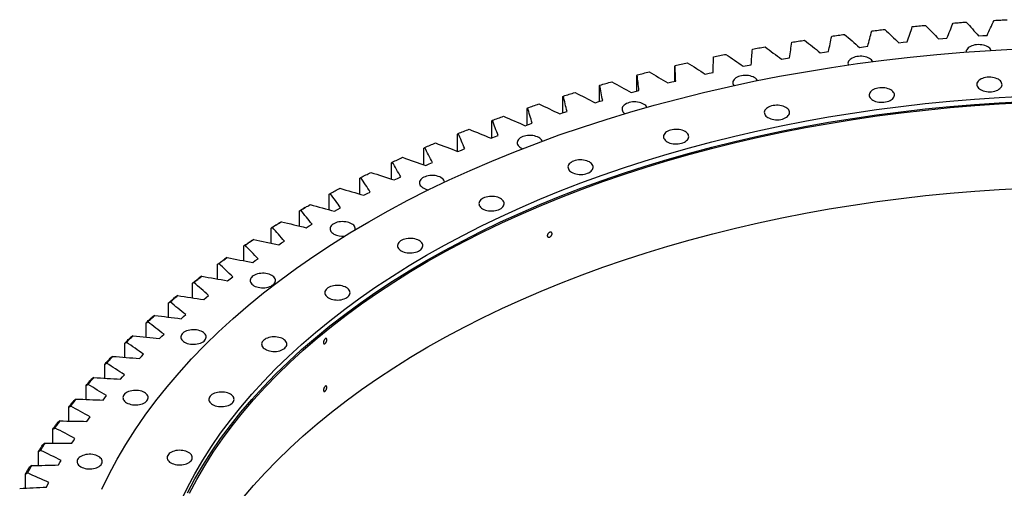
# Model space of a CAD drawing. Header units: millimetres. Extents: x -971 to 15698, y 49176 to 61759.
# Tile 13 of 18: x 8001 to 9524, y 55716 to 56440. Entities that reach past the tile are written whole.
import ezdxf

# ---------------------------------------------------------------- set-up
doc = ezdxf.new("R2010")
doc.units = ezdxf.units.MM
doc.header["$LTSCALE"] = 50

msp = doc.modelspace()

# ---------------------------------------------------------------- linework, layer by layer
at = {"color": 7, "linetype": 'Continuous', "lineweight": 25}
for p, q in [((9422.3, 56410.5), (9428.8, 56411.1)), ((9428.8, 56411.1), (9435.2, 56411.6)), ((9484.1, 56415.1), (9490.6, 56415.5)), ((9490.6, 56415.5), (9497.1, 56415.9)), ((9299.8, 56397.4), (9306.2, 56398.3)), ((9306.2, 56398.3), (9312.6, 56399.1)), ((9360.8, 56404.6), (9367.3, 56405.3)), ((9367.3, 56405.3), (9373.7, 56406)), ((9179.4, 56379.2), (9185.6, 56380.3)), ((9185.6, 56380.3), (9191.9, 56381.4)), ((9239.3, 56389), (9245.6, 56389.9)), ((9245.6, 56389.9), (9252, 56390.9)), ((9014.5, 56368.5), (9014.7, 56369.3)), ((9014.5, 56345), (9014.5, 56368.5)), ((9120.1, 56368.2), (9126.2, 56369.4)), ((9126.2, 56369.4), (9132.5, 56370.6)), ((8955.8, 56354), (8956.1, 56354.8)), ((8955.8, 56330.1), (8955.8, 56354)), ((9061.5, 56355.9), (9067.6, 56357.3)), ((9067.6, 56357.3), (9073.7, 56358.6)), ((8898.1, 56338.3), (8898.5, 56339.1)), ((8898.1, 56313.9), (8898.1, 56338.3)), ((9003.8, 56342.4), (9009.8, 56343.9)), ((9009.8, 56343.9), (9015.8, 56345.3)), ((8841.4, 56321.3), (8842, 56322.1)), ((8841.4, 56296.3), (8841.4, 56321.3)), ((8947, 56327.7), (8952.9, 56329.3)), ((8952.9, 56329.3), (8958.8, 56330.9)), ((8785.8, 56303.1), (8786.6, 56304)), ((8785.8, 56277.6), (8785.8, 56303.1)), ((8891.1, 56311.8), (8896.9, 56313.5)), ((8896.9, 56313.5), (8902.8, 56315.2)), ((8836.3, 56294.7), (8842, 56296.5)), ((8842, 56296.5), (8847.7, 56298.4)), ((8731.4, 56283.8), (8732.3, 56284.7)), ((8731.4, 56257.6), (8731.4, 56283.8)), ((8782.7, 56276.4), (8788.2, 56278.4)), ((8788.2, 56278.4), (8793.8, 56280.4)), ((8678.3, 56263.4), (8679.4, 56264.2)), ((8678.3, 56236.9), (8678.3, 56263.4)), ((8730.2, 56257.1), (8735.6, 56259.2)), ((8735.6, 56259.2), (8741.1, 56261.2)), ((8626.5, 56241.8), (8627.7, 56242.7)), ((8626.5, 56216), (8626.5, 56241.8)), ((8684.3, 56238.8), (8689.6, 56241)), ((8679, 56236.6), (8684.3, 56238.8)), ((8576.2, 56219.1), (8577.5, 56220.1)), ((8576.2, 56193.9), (8576.2, 56219.1)), ((8629.1, 56215.1), (8634.3, 56217.4)), ((8634.3, 56217.4), (8639.5, 56219.7)), ((8527.3, 56195.4), (8528.8, 56196.4)), ((8527.3, 56170.8), (8527.3, 56195.4)), ((8580.6, 56192.5), (8585.6, 56194.9)), ((8585.6, 56194.9), (8590.7, 56197.3)), ((8479.9, 56170.7), (8481.6, 56171.7)), ((8479.9, 56146.5), (8479.9, 56170.7)), ((8533.6, 56168.9), (8538.5, 56171.4)), ((8538.5, 56171.4), (8543.4, 56173.9)), ((8443, 56150.1), (8440.2, 56148.5)), ((8492.8, 56147), (8497.6, 56149.6)), ((8434.2, 56145), (8436, 56146)), ((8434.2, 56121.3), (8434.2, 56145)), ((8488.2, 56144.3), (8492.8, 56147)), ((8390.1, 56118.3), (8392, 56119.4)), ((8390.1, 56095), (8390.1, 56118.3)), ((8406, 56128.1), (8402, 56125.7)), ((8444.3, 56118.8), (8448.8, 56121.5)), ((8448.8, 56121.5), (8453.4, 56124.2)), ((8347.7, 56090.7), (8349.8, 56091.8)), ((8347.7, 56067.7), (8347.7, 56090.7)), ((8363.2, 56100.8), (8359.2, 56098.4)), ((8402.1, 56092.4), (8406.4, 56095.2)), ((8406.4, 56095.2), (8410.8, 56098)), ((8322.2, 56072.7), (8318.1, 56070.2)), ((8307.2, 56062.3), (8309.4, 56063.4)), ((8307.2, 56039.6), (8307.2, 56062.3)), ((8361.6, 56065.1), (8365.7, 56068)), ((8365.7, 56068), (8369.9, 56070.9)), ((8283, 56043.7), (8278.9, 56041.1)), ((8326.8, 56039.9), (8330.8, 56042.9)), ((8268.4, 56032.9), (8270.8, 56034.1)), ((8268.4, 56010.5), (8268.4, 56032.9)), ((8322.8, 56036.9), (8326.8, 56039.9)), ((8245.7, 56013.9), (8241.5, 56011.2)), ((8289.7, 56011), (8293.5, 56014.1)), ((8231.6, 56002.8), (8234, 56004.1)), ((8231.6, 55980.6), (8231.6, 56002.8)), ((8285.9, 56007.9), (8289.7, 56011)), ((8210.2, 55983.3), (8206.1, 55980.5)), ((8250.9, 55978.2), (8254.4, 55981.4)), ((8254.4, 55981.4), (8258.1, 55984.5)), ((8196.7, 55972), (8199.3, 55973.3)), ((8196.7, 55949.9), (8196.7, 55972)), ((8176.8, 55952), (8172.6, 55949.1)), ((8217.7, 55947.8), (8221.1, 55951)), ((8221.1, 55951), (8224.5, 55954.2)), ((8163.8, 55940.4), (8166.5, 55941.7)), ((8163.8, 55918.5), (8163.8, 55940.4)), ((8189.7, 55920), (8192.9, 55923.2)), ((8132.9, 55908.1), (8135.7, 55909.5)), ((8132.9, 55886.3), (8132.9, 55908.1)), ((8145.4, 55920), (8141.2, 55917)), ((8186.5, 55916.7), (8189.7, 55920)), ((8160.3, 55888.3), (8163.3, 55891.6)), ((8104.1, 55875.2), (8107, 55876.7)), ((8104.1, 55853.5), (8104.1, 55875.2)), ((8116, 55887.3), (8111.8, 55884.3)), ((8157.4, 55884.9), (8160.3, 55888.3)), ((8132.9, 55856), (8135.7, 55859.4)), ((8088.8, 55854.1), (8084.5, 55851)), ((8130.2, 55852.5), (8132.9, 55856)), ((8077.4, 55841.7), (8080.4, 55843.3)), ((8077.4, 55820.1), (8077.4, 55841.7)), ((8063.6, 55820.3), (8059.4, 55817.1)), ((8105.2, 55819.6), (8107.7, 55823.1)), ((8107.7, 55823.1), (8110.2, 55826.6)), ((8052.8, 55807.7), (8056, 55809.3)), ((8052.8, 55786.1), (8052.8, 55807.7)), ((8040.7, 55786), (8036.4, 55782.7)), ((8082.2, 55786.2), (8084.5, 55789.7)), ((8084.5, 55789.7), (8086.8, 55793.2)), ((8030.5, 55773.2), (8033.7, 55774.8)), ((8030.5, 55751.5), (8030.5, 55773.2)), ((8061.4, 55752.3), (8063.4, 55755.9)), ((8063.4, 55755.9), (8065.6, 55759.4)), ((8010.3, 55738.2), (8013.7, 55739.9)), ((8010.3, 55716.5), (8010.3, 55738.2)), ((8019.9, 55751.2), (8015.6, 55747.8)), ((8044.6, 55721.6), (8046.5, 55725.2)), ((8042.8, 55718), (8044.6, 55721.6))]:
    msp.add_line(p, q, dxfattribs=at)
at = {"color": 7, "linetype": 'Continuous', "lineweight": 25, "flags": 128}
for points in [[(9508, 56439.1), (9510.5, 56439.2), (9513.1, 56439.3), (9515.6, 56439.5), (9518.2, 56439.6), (9520.7, 56439.7), (9523.3, 56439.8), (9525.8, 56440), (9528.4, 56440.1)], [(9319, 56422.8), (9321.5, 56423.1), (9324, 56423.4), (9326.6, 56423.6), (9329.1, 56423.9), (9331.6, 56424.2), (9334.1, 56424.5), (9336.6, 56424.8), (9339.1, 56425.1)], [(9381.6, 56429.5), (9384.2, 56429.8), (9386.7, 56430), (9389.2, 56430.3), (9391.8, 56430.5), (9394.3, 56430.7), (9396.8, 56431), (9399.4, 56431.2), (9401.9, 56431.4)], [(9444.6, 56435), (9447.2, 56435.1), (9449.7, 56435.3), (9452.3, 56435.5), (9454.8, 56435.7), (9457.4, 56435.9), (9459.9, 56436.1), (9462.5, 56436.2), (9465, 56436.4)], [(9195.3, 56405.3), (9197.7, 56405.7), (9200.2, 56406.1), (9202.7, 56406.5), (9205.1, 56406.9), (9207.6, 56407.3), (9210.1, 56407.7), (9212.6, 56408), (9215, 56408.4)], [(9256.9, 56414.7), (9259.4, 56415), (9261.8, 56415.4), (9264.3, 56415.7), (9266.8, 56416.1), (9269.3, 56416.4), (9271.8, 56416.7), (9274.3, 56417.1), (9276.8, 56417.4)], [(8128.2, 55715.1), (8139.5, 55738.3), (8151.9, 55761.3), (8165.3, 55784.1), (8179.8, 55806.8), (8195.3, 55829.1), (8211.7, 55851.3), (8229.2, 55873.2), (8247.7, 55894.8), (8267.2, 55916.2), (8287.6, 55937.2), (8308.9, 55957.9), (8331.2, 55978.3), (8354.4, 55998.4), (8378.5, 56018.1), (8403.5, 56037.4), (8429.4, 56056.3), (8456.1, 56074.9), (8483.6, 56093), (8512, 56110.7), (8541.1, 56128), (8571, 56144.8), (8601.7, 56161.2), (8633.1, 56177.1), (8665.2, 56192.5), (8698, 56207.4), (8731.5, 56221.8), (8765.6, 56235.7), (8800.3, 56249.1), (8835.7, 56262), (8871.6, 56274.3), (8908, 56286.1), (8945, 56297.3), (8982.4, 56308), (9020.4, 56318.1), (9058.7, 56327.6), (9097.5, 56336.6), (9136.7, 56344.9), (9176.3, 56352.7), (9216.2, 56359.8), (9256.4, 56366.4), (9296.8, 56372.3), (9337.6, 56377.6), (9378.5, 56382.3), (9419.7, 56386.4), (9461.1, 56389.9), (9502.5, 56392.7), (9544.1, 56394.9)], [(9134.3, 56394.6), (9136.8, 56395), (9139.2, 56395.5), (9141.6, 56395.9), (9144.1, 56396.4), (9146.5, 56396.8), (9149, 56397.3), (9151.4, 56397.7), (9153.9, 56398.1)], [(9503.3, 56392.7), (9503.2, 56393), (9502.4, 56394.5), (9501.3, 56395.9), (9499.8, 56397.2), (9498.1, 56398.3), (9496.1, 56399.3), (9493.8, 56400.2), (9491.4, 56400.8), (9488.9, 56401.3), (9486.3, 56401.5), (9483.6, 56401.6), (9481, 56401.4), (9478.4, 56401.1), (9475.9, 56400.5), (9473.6, 56399.8), (9471.5, 56398.8), (9469.6, 56397.7), (9468, 56396.5), (9466.7, 56395.2), (9465.7, 56393.8), (9465.1, 56392.3), (9464.8, 56390.7), (9464.8, 56390.1)], [(9074.1, 56382.6), (9076.5, 56383.1), (9078.9, 56383.6), (9081.3, 56384.1), (9083.7, 56384.6), (9086.1, 56385.1), (9088.6, 56385.6), (9091, 56386.1), (9093.4, 56386.6)], [(9320.4, 56375.4), (9319.7, 56376.6), (9318.6, 56377.9), (9317.1, 56379.2), (9315.4, 56380.4), (9313.4, 56381.4), (9311.1, 56382.2), (9308.7, 56382.9), (9306.2, 56383.4), (9303.6, 56383.6), (9300.9, 56383.7), (9298.3, 56383.5), (9295.7, 56383.2), (9293.2, 56382.6), (9290.9, 56381.8), (9288.8, 56380.9), (9286.9, 56379.8), (9285.3, 56378.6), (9284, 56377.3), (9283, 56375.8), (9282.4, 56374.3), (9282.1, 56372.8), (9282.2, 56371.3), (9282.5, 56370.3)], [(9014.7, 56369.3), (9017, 56369.9), (9019.4, 56370.4), (9021.8, 56371), (9024.2, 56371.5), (9026.6, 56372.1), (9028.9, 56372.6), (9031.3, 56373.2), (9033.7, 56373.7)], [(8956.1, 56354.8), (8958.5, 56355.4), (8960.8, 56356), (8963.1, 56356.6), (8965.5, 56357.2), (8967.8, 56357.8), (8970.2, 56358.4), (8972.5, 56359), (8974.9, 56359.6)], [(9142.2, 56346), (9141.7, 56346.9), (9140.5, 56348.3), (9139.1, 56349.6), (9137.3, 56350.8), (9135.3, 56351.8), (9133.1, 56352.6), (9130.7, 56353.3), (9128.1, 56353.8), (9125.5, 56354), (9122.9, 56354.1), (9120.2, 56353.9), (9117.6, 56353.5), (9115.1, 56353), (9112.8, 56352.2), (9110.7, 56351.3), (9108.8, 56350.2), (9107.2, 56349), (9105.9, 56347.6), (9104.9, 56346.2), (9104.3, 56344.7), (9104, 56343.2), (9104.1, 56341.7), (9104.6, 56340.1), (9105.4, 56338.7), (9105.6, 56338.3)], [(9487, 56332.1), (9489, 56331.1), (9491.2, 56330.2), (9493.6, 56329.6), (9496.2, 56329.1), (9498.8, 56328.8), (9501.5, 56328.8), (9504.1, 56328.9), (9506.7, 56329.3), (9509.2, 56329.9), (9511.5, 56330.6), (9513.6, 56331.5), (9515.5, 56332.6), (9517.1, 56333.9), (9518.4, 56335.2), (9519.4, 56336.6), (9520, 56338.1), (9520.3, 56339.6), (9520.2, 56341.2), (9519.7, 56342.7), (9518.9, 56344.2), (9517.8, 56345.5), (9516.3, 56346.8), (9514.6, 56348), (9512.6, 56349), (9510.4, 56349.8), (9508, 56350.5), (9505.4, 56351), (9502.8, 56351.2), (9500.1, 56351.3), (9497.5, 56351.1), (9494.9, 56350.8), (9492.4, 56350.2), (9490.1, 56349.4), (9488, 56348.5), (9486.1, 56347.4), (9484.5, 56346.2), (9483.2, 56344.9), (9482.2, 56343.4), (9481.6, 56341.9), (9481.3, 56340.4), (9481.4, 56338.9), (9481.9, 56337.4), (9482.7, 56335.9), (9483.8, 56334.5), (9485.3, 56333.2), (9487, 56332.1)], [(8898.5, 56339.1), (8900.8, 56339.7), (8903.1, 56340.4), (8905.4, 56341), (8907.7, 56341.7), (8910, 56342.3), (8912.4, 56343), (8914.7, 56343.6), (8917, 56344.3)], [(9320.6, 56315.7), (9322.6, 56314.7), (9324.9, 56313.9), (9327.3, 56313.2), (9329.8, 56312.8), (9332.4, 56312.5), (9335.1, 56312.5), (9337.7, 56312.6), (9340.3, 56313), (9342.8, 56313.5), (9345.1, 56314.3), (9347.2, 56315.2), (9349.1, 56316.3), (9350.7, 56317.5), (9352, 56318.9), (9353, 56320.3), (9353.6, 56321.8), (9353.9, 56323.3), (9353.8, 56324.9), (9353.4, 56326.4), (9352.6, 56327.8), (9351.4, 56329.2), (9349.9, 56330.5), (9348.2, 56331.7), (9346.2, 56332.7), (9344, 56333.5), (9341.6, 56334.2), (9339, 56334.6), (9336.4, 56334.9), (9333.7, 56335), (9331.1, 56334.8), (9328.5, 56334.4), (9326, 56333.9), (9323.7, 56333.1), (9321.6, 56332.2), (9319.7, 56331.1), (9318.1, 56329.9), (9316.8, 56328.5), (9315.8, 56327.1), (9315.2, 56325.6), (9314.9, 56324.1), (9315, 56322.6), (9315.5, 56321), (9316.3, 56319.6), (9317.4, 56318.2), (9318.9, 56316.9), (9320.6, 56315.7)], [(8250.4, 55696.2), (8260.8, 55717.5), (8272.2, 55738.7), (8284.6, 55759.8), (8297.9, 55780.6), (8312.1, 55801.2), (8327.3, 55821.6), (8343.4, 55841.8), (8360.4, 55861.7), (8378.3, 55881.3), (8397.1, 55900.7), (8416.8, 55919.8), (8437.3, 55938.5), (8458.7, 55957), (8480.9, 55975.1), (8503.9, 55992.9), (8527.7, 56010.4), (8552.3, 56027.4), (8577.6, 56044.1), (8603.7, 56060.4), (8630.6, 56076.3), (8658.1, 56091.8), (8686.4, 56106.9), (8715.3, 56121.5), (8744.8, 56135.7), (8775, 56149.5), (8805.8, 56162.7), (8837.3, 56175.6), (8869.2, 56187.9), (8901.8, 56199.7), (8934.8, 56211.1), (8968.4, 56221.9), (9002.4, 56232.3), (9036.9, 56242.1), (9071.8, 56251.4), (9107.1, 56260.2), (9142.9, 56268.4), (9178.9, 56276.1), (9215.4, 56283.2), (9252.1, 56289.8), (9289.1, 56295.8), (9326.4, 56301.3), (9363.9, 56306.2), (9401.6, 56310.5), (9439.5, 56314.3), (9477.6, 56317.5), (9515.8, 56320.1), (9554, 56322.1)], [(8842, 56322.1), (8844.3, 56322.8), (8846.5, 56323.5), (8848.8, 56324.2), (8851, 56324.9), (8853.3, 56325.6), (8855.6, 56326.3), (8857.8, 56327), (8860.1, 56327.7)], [(8260.8, 55709.4), (8272.2, 55730.6), (8284.6, 55751.6), (8297.9, 55772.4), (8312.1, 55793), (8327.3, 55813.4), (8343.4, 55833.6), (8360.4, 55853.5), (8378.3, 55873.2), (8397.1, 55892.5), (8416.8, 55911.6), (8437.3, 55930.4), (8458.7, 55948.8), (8480.9, 55967), (8503.9, 55984.8), (8527.7, 56002.2), (8552.3, 56019.3), (8577.6, 56036), (8603.7, 56052.3), (8630.6, 56068.2), (8658.1, 56083.7), (8686.4, 56098.7), (8715.3, 56113.4), (8744.8, 56127.6), (8775, 56141.3), (8805.8, 56154.6), (8837.3, 56167.4), (8869.2, 56179.7), (8901.8, 56191.6), (8934.8, 56202.9), (8968.4, 56213.8), (9002.4, 56224.1), (9036.9, 56233.9), (9071.8, 56243.2), (9107.1, 56252), (9142.9, 56260.2), (9178.9, 56267.9), (9215.4, 56275), (9252.1, 56281.6), (9289.1, 56287.6), (9326.4, 56293.1), (9363.9, 56298), (9401.6, 56302.3), (9439.5, 56306.1), (9477.6, 56309.3), (9515.8, 56311.9), (9554, 56313.9)], [(8263.7, 55708.9), (8275.1, 55730), (8287.4, 55751), (8300.7, 55771.8), (8314.9, 55792.4), (8330, 55812.7), (8346.1, 55832.9), (8363.1, 55852.7), (8381, 55872.3), (8399.7, 55891.7), (8419.3, 55910.7), (8439.8, 55929.4), (8461.1, 55947.9), (8483.3, 55966), (8506.2, 55983.7), (8530, 56001.1), (8554.6, 56018.1), (8579.9, 56034.8), (8605.9, 56051.1), (8632.7, 56066.9), (8660.2, 56082.4), (8688.4, 56097.4), (8717.2, 56112), (8746.7, 56126.2), (8776.9, 56139.9), (8807.6, 56153.2), (8839, 56166), (8870.9, 56178.3), (8903.3, 56190.1), (8936.3, 56201.4), (8969.8, 56212.3), (9003.8, 56222.6), (9038.2, 56232.4), (9073, 56241.6), (9108.3, 56250.4), (9143.9, 56258.6), (9179.9, 56266.3), (9216.3, 56273.4), (9252.9, 56280), (9289.9, 56286), (9327.1, 56291.4), (9364.5, 56296.3), (9402.1, 56300.6), (9440, 56304.4), (9478, 56307.6), (9516.1, 56310.2), (9554.3, 56312.2)], [(8786.6, 56304), (8788.8, 56304.7), (8791, 56305.5), (8793.2, 56306.2), (8795.4, 56307), (8797.6, 56307.7), (8799.9, 56308.5), (8802.1, 56309.2), (8804.3, 56309.9)], [(8971.1, 56304.9), (8970.5, 56306), (8969.3, 56307.4), (8967.9, 56308.7), (8966.1, 56309.8), (8964.1, 56310.8), (8961.9, 56311.7), (8959.5, 56312.3), (8956.9, 56312.8), (8954.3, 56313.1), (8951.6, 56313.1), (8949, 56313), (8946.4, 56312.6), (8943.9, 56312), (8941.6, 56311.3), (8939.5, 56310.4), (8937.6, 56309.3), (8936, 56308), (8934.7, 56306.7), (8933.7, 56305.3), (8933.1, 56303.8), (8932.8, 56302.3), (8932.9, 56300.7), (8933.4, 56299.2), (8934.2, 56297.7), (8935.3, 56296.4), (8936.8, 56295.1), (8936.9, 56295)], [(9158.4, 56288.8), (9160.5, 56287.8), (9162.7, 56286.9), (9165.1, 56286.3), (9167.6, 56285.8), (9170.2, 56285.5), (9172.9, 56285.5), (9175.5, 56285.6), (9178.1, 56286), (9180.6, 56286.6), (9182.9, 56287.3), (9185.1, 56288.3), (9186.9, 56289.3), (9188.5, 56290.6), (9189.8, 56291.9), (9190.8, 56293.3), (9191.5, 56294.8), (9191.7, 56296.4), (9191.6, 56297.9), (9191.2, 56299.4), (9190.4, 56300.9), (9189.2, 56302.3), (9187.8, 56303.5), (9186, 56304.7), (9184, 56305.7), (9181.8, 56306.5), (9179.4, 56307.2), (9176.9, 56307.7), (9174.2, 56307.9), (9171.6, 56308), (9168.9, 56307.8), (9166.3, 56307.5), (9163.9, 56306.9), (9161.5, 56306.1), (9159.4, 56305.2), (9157.5, 56304.1), (9155.9, 56302.9), (9154.6, 56301.6), (9153.6, 56300.1), (9153, 56298.6), (9152.7, 56297.1), (9152.8, 56295.6), (9153.3, 56294.1), (9154.1, 56292.6), (9155.2, 56291.2), (9156.7, 56289.9), (9158.4, 56288.8)], [(8732.3, 56284.7), (8734.5, 56285.5), (8736.7, 56286.3), (8738.8, 56287.1), (8741, 56287.9), (8743.2, 56288.7), (8745.3, 56289.4), (8747.5, 56290.2), (8749.7, 56291)], [(8679.4, 56264.2), (8681.5, 56265.1), (8683.6, 56265.9), (8685.7, 56266.8), (8687.8, 56267.6), (8689.9, 56268.4), (8692, 56269.3), (8694.2, 56270.1), (8696.3, 56270.9)], [(9002.5, 56251.5), (9004.5, 56250.5), (9006.8, 56249.6), (9009.2, 56249), (9011.7, 56248.5), (9014.3, 56248.3), (9017, 56248.2), (9019.6, 56248.4), (9022.2, 56248.7), (9024.7, 56249.3), (9027, 56250), (9029.1, 56251), (9031, 56252.1), (9032.6, 56253.3), (9033.9, 56254.6), (9034.9, 56256), (9035.5, 56257.5), (9035.8, 56259.1), (9035.7, 56260.6), (9035.3, 56262.1), (9034.5, 56263.6), (9033.3, 56265), (9031.8, 56266.3), (9030.1, 56267.4), (9028.1, 56268.4), (9025.9, 56269.3), (9023.5, 56269.9), (9020.9, 56270.4), (9018.3, 56270.6), (9015.6, 56270.7), (9013, 56270.5), (9010.4, 56270.2), (9007.9, 56269.6), (9005.6, 56268.9), (9003.5, 56267.9), (9001.6, 56266.8), (9000, 56265.6), (8998.7, 56264.3), (8997.7, 56262.9), (8997.1, 56261.4), (8996.8, 56259.8), (8996.9, 56258.3), (8997.4, 56256.8), (8998.2, 56255.3), (8999.3, 56253.9), (9000.8, 56252.6), (9002.5, 56251.5)], [(8809.2, 56252.4), (8809.1, 56252.8), (8808.3, 56254.3), (8807.1, 56255.6), (8805.7, 56256.9), (8803.9, 56258.1), (8801.9, 56259.1), (8799.7, 56259.9), (8797.3, 56260.6), (8794.7, 56261.1), (8792.1, 56261.3), (8789.5, 56261.4), (8786.8, 56261.2), (8784.2, 56260.9), (8781.7, 56260.3), (8779.4, 56259.5), (8777.3, 56258.6), (8775.4, 56257.5), (8773.8, 56256.3), (8772.5, 56255), (8771.5, 56253.5), (8770.9, 56252), (8770.6, 56250.5), (8770.7, 56249), (8771.2, 56247.5), (8772, 56246), (8773.1, 56244.6), (8774.6, 56243.3), (8776.3, 56242.2), (8776.3, 56242.2)], [(8627.7, 56242.7), (8629.8, 56243.6), (8631.8, 56244.5), (8633.9, 56245.3), (8636, 56246.2), (8638, 56247.1), (8640.1, 56248), (8642.2, 56248.9), (8644.2, 56249.7)], [(8776.3, 56242.2), (8778.3, 56241.2), (8778.8, 56240.9)], [(8577.5, 56220.1), (8579.5, 56221), (8581.5, 56221.9), (8583.5, 56222.8), (8585.5, 56223.8), (8587.5, 56224.7), (8589.5, 56225.6), (8591.5, 56226.5), (8593.5, 56227.5)], [(8854.8, 56204.4), (8856.8, 56203.4), (8859, 56202.5), (8861.4, 56201.9), (8864, 56201.4), (8866.6, 56201.1), (8869.3, 56201.1), (8871.9, 56201.2), (8874.5, 56201.6), (8877, 56202.2), (8879.3, 56202.9), (8881.4, 56203.8), (8883.3, 56204.9), (8884.9, 56206.1), (8886.2, 56207.5), (8887.2, 56208.9), (8887.8, 56210.4), (8888.1, 56211.9), (8888, 56213.5), (8887.5, 56215), (8886.7, 56216.5), (8885.6, 56217.8), (8884.1, 56219.1), (8882.4, 56220.3), (8880.4, 56221.3), (8878.2, 56222.1), (8875.8, 56222.8), (8873.2, 56223.3), (8870.6, 56223.5), (8867.9, 56223.6), (8865.3, 56223.4), (8862.7, 56223.1), (8860.2, 56222.5), (8857.9, 56221.7), (8855.8, 56220.8), (8853.9, 56219.7), (8852.3, 56218.5), (8851, 56217.2), (8850, 56215.7), (8849.4, 56214.2), (8849.1, 56212.7), (8849.2, 56211.2), (8849.7, 56209.7), (8850.5, 56208.2), (8851.6, 56206.8), (8853.1, 56205.5), (8854.8, 56204.4)], [(8528.8, 56196.4), (8530.7, 56197.4), (8532.6, 56198.3), (8534.6, 56199.3), (8536.5, 56200.3), (8538.5, 56201.2), (8540.4, 56202.2), (8542.4, 56203.2), (8544.3, 56204.1)], [(8658.4, 56189.3), (8658.4, 56189.4), (8657.9, 56190.9), (8657.1, 56192.4), (8656, 56193.7), (8654.5, 56195), (8652.8, 56196.2), (8650.8, 56197.2), (8648.5, 56198), (8646.1, 56198.7), (8643.6, 56199.2), (8641, 56199.4), (8638.3, 56199.5), (8635.7, 56199.3), (8633.1, 56199), (8630.6, 56198.4), (8628.3, 56197.6), (8626.2, 56196.7), (8624.3, 56195.6), (8622.7, 56194.4), (8621.4, 56193.1), (8620.4, 56191.6), (8619.8, 56190.1), (8619.5, 56188.6), (8619.6, 56187.1), (8620, 56185.6), (8620.8, 56184.1), (8622, 56182.7), (8623.5, 56181.4), (8625.2, 56180.3)], [(8346.1, 55700.6), (8363.1, 55720.4), (8381, 55740), (8399.7, 55759.4), (8419.3, 55778.4), (8439.8, 55797.2), (8461.1, 55815.6), (8483.3, 55833.7), (8506.2, 55851.4), (8530, 55868.8), (8554.6, 55885.9), (8579.9, 55902.5), (8605.9, 55918.8), (8632.7, 55934.7), (8660.2, 55950.1), (8688.4, 55965.2), (8717.2, 55979.8), (8746.7, 55993.9), (8776.9, 56007.6), (8807.6, 56020.9), (8839, 56033.7), (8870.9, 56046), (8903.3, 56057.8), (8936.3, 56069.1), (8969.8, 56080), (9003.8, 56090.3), (9038.2, 56100.1), (9073, 56109.4), (9108.3, 56118.1), (9143.9, 56126.3), (9179.9, 56134), (9216.3, 56141.1), (9252.9, 56147.7), (9289.9, 56153.7), (9327.1, 56159.1), (9364.5, 56164), (9402.1, 56168.4), (9440, 56172.1), (9478, 56175.3), (9516.1, 56177.9), (9554.3, 56179.9)], [(8481.6, 56171.7), (8483.4, 56172.7), (8485.3, 56173.7), (8487.2, 56174.7), (8489.1, 56175.7), (8490.9, 56176.7), (8492.8, 56177.7), (8494.7, 56178.7), (8496.6, 56179.7)], [(8717.2, 56148), (8719.2, 56147), (8721.4, 56146.1), (8723.8, 56145.5), (8726.3, 56145), (8729, 56144.7), (8731.6, 56144.7), (8734.3, 56144.8), (8736.9, 56145.2), (8739.3, 56145.8), (8741.6, 56146.5), (8743.8, 56147.5), (8745.7, 56148.5), (8747.3, 56149.8), (8748.6, 56151.1), (8749.5, 56152.5), (8750.2, 56154), (8750.4, 56155.6), (8750.4, 56157.1), (8749.9, 56158.6), (8749.1, 56160.1), (8748, 56161.5), (8746.5, 56162.7), (8744.7, 56163.9), (8742.7, 56164.9), (8740.5, 56165.8), (8738.1, 56166.4), (8735.6, 56166.9), (8732.9, 56167.1), (8730.3, 56167.2), (8727.6, 56167), (8725.1, 56166.7), (8722.6, 56166.1), (8720.3, 56165.4), (8718.1, 56164.4), (8716.3, 56163.3), (8714.6, 56162.1), (8713.3, 56160.8), (8712.4, 56159.3), (8711.7, 56157.9), (8711.5, 56156.3), (8711.6, 56154.8), (8712, 56153.3), (8712.8, 56151.8), (8714, 56150.4), (8715.4, 56149.1), (8717.2, 56148)], [(8436, 56146), (8437.8, 56147.1), (8439.6, 56148.1), (8441.4, 56149.2), (8443.2, 56150.2), (8445, 56151.3), (8446.8, 56152.3), (8448.6, 56153.3), (8450.5, 56154.4)], [(8434.2, 56145), (8435.7, 56145.9), (8437.3, 56146.8), (8438.8, 56147.7), (8440.2, 56148.5)], [(8390.1, 56118.3), (8391.6, 56119.2), (8393.1, 56120.2), (8394.5, 56121.1), (8396, 56122), (8397.5, 56123), (8399, 56123.9), (8400.5, 56124.8), (8402, 56125.7)], [(8392, 56119.4), (8393.7, 56120.5), (8395.5, 56121.6), (8397.2, 56122.6), (8399, 56123.7), (8400.7, 56124.8), (8402.5, 56125.9), (8404.2, 56127), (8406, 56128.1)], [(8520.2, 56115.7), (8520.3, 56116.6), (8520.2, 56118.1), (8519.8, 56119.6), (8519, 56121.1), (8517.8, 56122.5), (8516.3, 56123.7), (8514.6, 56124.9), (8512.6, 56125.9), (8510.4, 56126.7), (8508, 56127.4), (8505.4, 56127.9), (8502.8, 56128.1), (8500.1, 56128.2), (8497.5, 56128), (8494.9, 56127.7), (8492.4, 56127.1), (8490.1, 56126.3), (8488, 56125.4), (8486.1, 56124.3), (8484.5, 56123.1), (8483.2, 56121.8), (8482.2, 56120.3), (8481.6, 56118.8), (8481.3, 56117.3), (8481.4, 56115.8), (8481.9, 56114.3), (8482.7, 56112.8), (8483.8, 56111.4), (8485.3, 56110.1), (8487, 56109), (8487, 56109)], [(8347.7, 56090.7), (8349.1, 56091.7), (8350.6, 56092.6), (8352, 56093.6), (8353.4, 56094.6), (8354.9, 56095.5), (8356.3, 56096.5), (8357.7, 56097.4), (8359.2, 56098.4)], [(8349.8, 56091.8), (8351.5, 56093), (8353.1, 56094.1), (8354.8, 56095.2), (8356.5, 56096.3), (8358.1, 56097.4), (8359.8, 56098.6), (8361.5, 56099.7), (8363.2, 56100.8)], [(8591.3, 56083.1), (8593.3, 56082.1), (8595.6, 56081.2), (8598, 56080.5), (8600.5, 56080.1), (8603.1, 56079.8), (8605.8, 56079.8), (8608.4, 56079.9), (8611, 56080.3), (8613.5, 56080.9), (8615.8, 56081.6), (8617.9, 56082.5), (8619.8, 56083.6), (8621.4, 56084.8), (8622.7, 56086.2), (8623.7, 56087.6), (8624.3, 56089.1), (8624.6, 56090.6), (8624.5, 56092.2), (8624.1, 56093.7), (8623.3, 56095.2), (8622.1, 56096.5), (8620.6, 56097.8), (8618.9, 56099), (8616.9, 56100), (8614.7, 56100.8), (8612.3, 56101.5), (8609.7, 56102), (8607.1, 56102.2), (8604.4, 56102.3), (8601.8, 56102.1), (8599.2, 56101.8), (8596.7, 56101.2), (8594.4, 56100.4), (8592.3, 56099.5), (8590.4, 56098.4), (8588.8, 56097.2), (8587.5, 56095.9), (8586.5, 56094.4), (8585.9, 56092.9), (8585.6, 56091.4), (8585.7, 56089.9), (8586.2, 56088.4), (8587, 56086.9), (8588.1, 56085.5), (8589.6, 56084.2), (8591.3, 56083.1)], [(8309.4, 56063.4), (8310.9, 56064.6), (8312.5, 56065.7), (8314.1, 56066.9), (8315.7, 56068), (8317.3, 56069.2), (8319, 56070.4), (8320.6, 56071.5), (8322.2, 56072.7)], [(8307.2, 56062.3), (8308.5, 56063.2), (8309.9, 56064.2), (8311.2, 56065.2), (8312.6, 56066.2), (8314, 56067.2), (8315.4, 56068.2), (8316.7, 56069.2), (8318.1, 56070.2)], [(8270.8, 56034.1), (8272.3, 56035.3), (8273.8, 56036.5), (8275.3, 56037.7), (8276.8, 56038.9), (8278.4, 56040.1), (8279.9, 56041.3), (8281.4, 56042.5), (8283, 56043.7)], [(8363.5, 56029.2), (8365.5, 56028.2), (8367.8, 56027.4), (8370.2, 56026.7), (8372.7, 56026.2), (8375.3, 56026), (8378, 56025.9), (8380.6, 56026.1), (8383.2, 56026.4), (8385.7, 56027), (8388, 56027.8), (8390.1, 56028.7), (8392, 56029.8), (8393.6, 56031), (8394.9, 56032.3), (8395.9, 56033.8), (8396.5, 56035.3), (8396.8, 56036.8), (8396.7, 56038.3), (8396.3, 56039.8), (8395.5, 56041.3), (8394.3, 56042.7), (8392.9, 56044), (8391.1, 56045.1), (8389.1, 56046.1), (8386.9, 56047), (8384.5, 56047.6), (8381.9, 56048.1), (8379.3, 56048.4), (8376.7, 56048.4), (8374, 56048.3), (8371.4, 56047.9), (8369, 56047.3), (8366.6, 56046.6), (8364.5, 56045.7), (8362.6, 56044.6), (8361, 56043.3), (8359.7, 56042), (8358.7, 56040.6), (8358.1, 56039.1), (8357.8, 56037.6), (8357.9, 56036), (8358.4, 56034.5), (8359.2, 56033), (8360.3, 56031.7), (8361.8, 56030.4), (8363.5, 56029.2)], [(8268.4, 56032.9), (8269.7, 56034), (8271, 56035), (8272.3, 56036), (8273.6, 56037), (8274.9, 56038), (8276.2, 56039.1), (8277.6, 56040.1), (8278.9, 56041.1)], [(8478.9, 56010.4), (8480.9, 56009.4), (8483.1, 56008.6), (8485.5, 56007.9), (8488, 56007.4), (8490.7, 56007.2), (8493.3, 56007.1), (8496, 56007.3), (8498.5, 56007.6), (8501, 56008.2), (8503.3, 56009), (8505.5, 56009.9), (8507.3, 56011), (8509, 56012.2), (8510.3, 56013.5), (8511.2, 56015), (8511.9, 56016.5), (8512.1, 56018), (8512, 56019.5), (8511.6, 56021), (8510.8, 56022.5), (8509.6, 56023.9), (8508.2, 56025.2), (8506.4, 56026.3), (8504.4, 56027.3), (8502.2, 56028.2), (8499.8, 56028.8), (8497.3, 56029.3), (8494.6, 56029.6), (8492, 56029.6), (8489.3, 56029.5), (8486.8, 56029.1), (8484.3, 56028.5), (8482, 56027.8), (8479.8, 56026.9), (8478, 56025.8), (8476.3, 56024.5), (8475, 56023.2), (8474.1, 56021.8), (8473.4, 56020.3), (8473.2, 56018.8), (8473.3, 56017.2), (8473.7, 56015.7), (8474.5, 56014.2), (8475.7, 56012.9), (8477.1, 56011.6), (8478.9, 56010.4)], [(8234, 56004.1), (8235.5, 56005.3), (8236.9, 56006.5), (8238.4, 56007.8), (8239.8, 56009), (8241.3, 56010.2), (8242.7, 56011.4), (8244.2, 56012.6), (8245.7, 56013.9)], [(8231.6, 56002.8), (8232.8, 56003.9), (8234, 56004.9), (8235.3, 56006), (8236.5, 56007), (8237.8, 56008.1), (8239, 56009.1), (8240.3, 56010.2), (8241.5, 56011.2)], [(8199.3, 55973.3), (8200.6, 55974.5), (8202, 55975.8), (8203.4, 55977), (8204.7, 55978.3), (8206.1, 55979.5), (8207.5, 55980.8), (8208.9, 55982), (8210.2, 55983.3)], [(8196.7, 55972), (8197.8, 55973), (8199, 55974.1), (8200.2, 55975.2), (8201.4, 55976.3), (8202.5, 55977.3), (8203.7, 55978.4), (8204.9, 55979.5), (8206.1, 55980.5)], [(8166.5, 55941.7), (8167.8, 55943), (8169, 55944.3), (8170.3, 55945.6), (8171.6, 55946.9), (8172.9, 55948.1), (8174.2, 55949.4), (8175.5, 55950.7), (8176.8, 55952)], [(8256.3, 55942), (8258.3, 55941), (8260.5, 55940.1), (8262.9, 55939.4), (8265.5, 55939), (8268.1, 55938.7), (8270.8, 55938.7), (8273.4, 55938.8), (8276, 55939.2), (8278.5, 55939.8), (8280.8, 55940.5), (8282.9, 55941.4), (8284.8, 55942.5), (8286.4, 55943.7), (8287.7, 55945.1), (8288.7, 55946.5), (8289.3, 55948), (8289.6, 55949.5), (8289.5, 55951.1), (8289, 55952.6), (8288.2, 55954.1), (8287.1, 55955.4), (8285.6, 55956.7), (8283.9, 55957.9), (8281.9, 55958.9), (8279.7, 55959.7), (8277.2, 55960.4), (8274.7, 55960.9), (8272.1, 55961.1), (8269.4, 55961.2), (8266.8, 55961), (8264.2, 55960.7), (8261.7, 55960.1), (8259.4, 55959.3), (8257.3, 55958.4), (8255.4, 55957.3), (8253.8, 55956.1), (8252.5, 55954.8), (8251.5, 55953.3), (8250.9, 55951.8), (8250.6, 55950.3), (8250.7, 55948.8), (8251.1, 55947.3), (8252, 55945.8), (8253.1, 55944.4), (8254.6, 55943.1), (8256.3, 55942)], [(8163.8, 55940.4), (8164.9, 55941.5), (8166, 55942.6), (8167.1, 55943.7), (8168.2, 55944.8), (8169.3, 55945.9), (8170.4, 55946.9), (8171.5, 55948), (8172.6, 55949.1)], [(8381.2, 55931), (8383.2, 55929.9), (8385.4, 55929.1), (8387.8, 55928.4), (8390.4, 55928), (8393, 55927.7), (8395.7, 55927.7), (8398.3, 55927.8), (8400.9, 55928.2), (8403.4, 55928.7), (8405.7, 55929.5), (8407.8, 55930.4), (8409.7, 55931.5), (8411.3, 55932.7), (8412.6, 55934.1), (8413.6, 55935.5), (8414.2, 55937), (8414.5, 55938.5), (8414.4, 55940.1), (8413.9, 55941.6), (8413.1, 55943), (8412, 55944.4), (8410.5, 55945.7), (8408.8, 55946.9), (8406.8, 55947.9), (8404.5, 55948.7), (8402.1, 55949.4), (8399.6, 55949.8), (8397, 55950.1), (8394.3, 55950.2), (8391.7, 55950), (8389.1, 55949.6), (8386.6, 55949.1), (8384.3, 55948.3), (8382.2, 55947.4), (8380.3, 55946.3), (8378.7, 55945.1), (8377.4, 55943.7), (8376.4, 55942.3), (8375.8, 55940.8), (8375.5, 55939.3), (8375.6, 55937.8), (8376, 55936.2), (8376.8, 55934.8), (8378, 55933.4), (8379.4, 55932.1), (8381.2, 55931)], [(8132.9, 55908.1), (8133.9, 55909.2), (8134.9, 55910.4), (8136, 55911.5), (8137, 55912.6), (8138, 55913.7), (8139.1, 55914.8), (8140.1, 55915.9), (8141.2, 55917)], [(8135.7, 55909.5), (8136.9, 55910.8), (8138.1, 55912.1), (8139.3, 55913.5), (8140.5, 55914.8), (8141.7, 55916.1), (8143, 55917.4), (8144.2, 55918.7), (8145.4, 55920)], [(8104.1, 55875.2), (8105, 55876.4), (8106, 55877.5), (8106.9, 55878.6), (8107.9, 55879.8), (8108.9, 55880.9), (8109.8, 55882), (8110.8, 55883.2), (8111.8, 55884.3)], [(8107, 55876.7), (8108.1, 55878), (8109.2, 55879.4), (8110.4, 55880.7), (8111.5, 55882), (8112.6, 55883.4), (8113.8, 55884.7), (8114.9, 55886), (8116, 55887.3)], [(8166.7, 55848.3), (8168.7, 55847.3), (8170.9, 55846.5), (8173.3, 55845.8), (8175.8, 55845.4), (8178.5, 55845.1), (8181.1, 55845), (8183.8, 55845.2), (8186.4, 55845.6), (8188.8, 55846.1), (8191.1, 55846.9), (8193.3, 55847.8), (8195.2, 55848.9), (8196.8, 55850.1), (8198.1, 55851.5), (8199, 55852.9), (8199.7, 55854.4), (8199.9, 55855.9), (8199.9, 55857.4), (8199.4, 55859), (8198.6, 55860.4), (8197.5, 55861.8), (8196, 55863.1), (8194.2, 55864.3), (8192.2, 55865.3), (8190, 55866.1), (8187.6, 55866.8), (8185.1, 55867.2), (8182.4, 55867.5), (8179.8, 55867.5), (8177.1, 55867.4), (8174.6, 55867), (8172.1, 55866.5), (8169.8, 55865.7), (8167.6, 55864.8), (8165.8, 55863.7), (8164.1, 55862.5), (8162.8, 55861.1), (8161.9, 55859.7), (8161.2, 55858.2), (8161, 55856.7), (8161.1, 55855.1), (8161.5, 55853.6), (8162.3, 55852.2), (8163.5, 55850.8), (8164.9, 55849.5), (8166.7, 55848.3)], [(8299.6, 55845.7), (8301.6, 55844.7), (8303.8, 55843.8), (8306.2, 55843.2), (8308.7, 55842.7), (8311.4, 55842.4), (8314, 55842.4), (8316.7, 55842.5), (8319.2, 55842.9), (8321.7, 55843.5), (8324, 55844.2), (8326.2, 55845.2), (8328, 55846.2), (8329.7, 55847.5), (8331, 55848.8), (8331.9, 55850.2), (8332.6, 55851.7), (8332.8, 55853.3), (8332.7, 55854.8), (8332.3, 55856.3), (8331.5, 55857.8), (8330.3, 55859.2), (8328.9, 55860.4), (8327.1, 55861.6), (8325.1, 55862.6), (8322.9, 55863.5), (8320.5, 55864.1), (8318, 55864.6), (8315.3, 55864.8), (8312.7, 55864.9), (8310, 55864.7), (8307.4, 55864.4), (8305, 55863.8), (8302.7, 55863.1), (8300.5, 55862.1), (8298.7, 55861), (8297, 55859.8), (8295.7, 55858.5), (8294.8, 55857), (8294.1, 55855.6), (8293.9, 55854), (8293.9, 55852.5), (8294.4, 55851), (8295.2, 55849.5), (8296.4, 55848.1), (8297.8, 55846.8), (8299.6, 55845.7)], [(8077.4, 55841.7), (8078.3, 55842.9), (8079.1, 55844), (8080, 55845.2), (8080.9, 55846.4), (8081.8, 55847.5), (8082.7, 55848.7), (8083.6, 55849.8), (8084.5, 55851)], [(8080.4, 55843.3), (8081.5, 55844.6), (8082.5, 55846), (8083.5, 55847.3), (8084.6, 55848.7), (8085.6, 55850), (8086.7, 55851.4), (8087.7, 55852.7), (8088.8, 55854.1)], [(8052.8, 55807.7), (8053.6, 55808.9), (8054.4, 55810), (8055.3, 55811.2), (8056.1, 55812.4), (8056.9, 55813.6), (8057.7, 55814.8), (8058.5, 55815.9), (8059.4, 55817.1)], [(8056, 55809.3), (8056.9, 55810.7), (8057.9, 55812.1), (8058.8, 55813.4), (8059.8, 55814.8), (8060.7, 55816.2), (8061.7, 55817.6), (8062.7, 55818.9), (8063.6, 55820.3)], [(8033.7, 55774.8), (8034.6, 55776.2), (8035.4, 55777.6), (8036.3, 55779), (8037.2, 55780.4), (8038, 55781.8), (8038.9, 55783.2), (8039.8, 55784.6), (8040.7, 55786)], [(8030.5, 55773.2), (8031.2, 55774.4), (8031.9, 55775.6), (8032.7, 55776.7), (8033.4, 55777.9), (8034.1, 55779.1), (8034.9, 55780.3), (8035.6, 55781.5), (8036.4, 55782.7)], [(8095.7, 55749.5), (8097.8, 55748.5), (8100, 55747.6), (8102.4, 55747), (8104.9, 55746.5), (8107.5, 55746.3), (8110.2, 55746.2), (8112.9, 55746.4), (8115.4, 55746.7), (8117.9, 55747.3), (8120.2, 55748), (8122.4, 55749), (8124.2, 55750.1), (8125.8, 55751.3), (8127.1, 55752.6), (8128.1, 55754), (8128.8, 55755.5), (8129, 55757.1), (8128.9, 55758.6), (8128.5, 55760.1), (8127.7, 55761.6), (8126.5, 55763), (8125.1, 55764.3), (8123.3, 55765.4), (8121.3, 55766.4), (8119.1, 55767.3), (8116.7, 55767.9), (8114.2, 55768.4), (8111.5, 55768.7), (8108.9, 55768.7), (8106.2, 55768.5), (8103.6, 55768.2), (8101.2, 55767.6), (8098.8, 55766.9), (8096.7, 55765.9), (8094.8, 55764.9), (8093.2, 55763.6), (8091.9, 55762.3), (8091, 55760.9), (8090.3, 55759.4), (8090, 55757.8), (8090.1, 55756.3), (8090.6, 55754.8), (8091.4, 55753.3), (8092.5, 55751.9), (8094, 55750.7), (8095.7, 55749.5)], [(8235, 55755.7), (8237, 55754.7), (8239.2, 55753.8), (8241.6, 55753.2), (8244.1, 55752.7), (8246.8, 55752.4), (8249.4, 55752.4), (8252.1, 55752.5), (8254.7, 55752.9), (8257.1, 55753.5), (8259.5, 55754.2), (8261.6, 55755.1), (8263.5, 55756.2), (8265.1, 55757.5), (8266.4, 55758.8), (8267.3, 55760.2), (8268, 55761.7), (8268.2, 55763.2), (8268.2, 55764.8), (8267.7, 55766.3), (8266.9, 55767.8), (8265.8, 55769.1), (8264.3, 55770.4), (8262.5, 55771.6), (8260.5, 55772.6), (8258.3, 55773.4), (8255.9, 55774.1), (8253.4, 55774.6), (8250.8, 55774.8), (8248.1, 55774.9), (8245.4, 55774.7), (8242.9, 55774.4), (8240.4, 55773.8), (8238.1, 55773), (8235.9, 55772.1), (8234.1, 55771), (8232.5, 55769.8), (8231.2, 55768.5), (8230.2, 55767), (8229.5, 55765.5), (8229.3, 55764), (8229.4, 55762.5), (8229.8, 55761), (8230.6, 55759.5), (8231.8, 55758.1), (8233.2, 55756.8), (8235, 55755.7)], [(8010.3, 55738.2), (8011, 55739.4), (8011.6, 55740.6), (8012.3, 55741.8), (8013, 55743), (8013.6, 55744.2), (8014.3, 55745.4), (8015, 55746.6), (8015.6, 55747.8)], [(8013.7, 55739.9), (8014.4, 55741.3), (8015.2, 55742.8), (8016, 55744.2), (8016.8, 55745.6), (8017.5, 55747), (8018.3, 55748.4), (8019.1, 55749.8), (8019.9, 55751.2)]]:
    msp.add_lwpolyline(points, dxfattribs=at)
at = {"color": 7, "linetype": 'Continuous', "lineweight": 25}
for centre, radius, start, end in [((8637.5, 56202.5), 25.4, 241.1363, 261.6181), ((8500.7, 56135.4), 29.8, 242.6316, 276.4573)]:
    msp.add_arc(centre, radius, start, end, dxfattribs=at)
for points in [[(9497.1, 56415.9), (9500.7, 56423.6), (9504.3, 56431.3), (9508, 56439.1)], [(9312.6, 56399.1), (9314.7, 56407), (9316.9, 56414.9), (9319, 56422.8)], [(9339.1, 56425.1), (9346.4, 56418.3), (9353.6, 56411.5), (9360.8, 56404.6)], [(9373.7, 56406), (9376.3, 56413.8), (9379, 56421.7), (9381.6, 56429.5)], [(9401.9, 56431.4), (9408.7, 56424.5), (9415.5, 56417.5), (9422.3, 56410.5)], [(9435.2, 56411.6), (9438.4, 56419.4), (9441.5, 56427.2), (9444.6, 56435)], [(9465, 56436.4), (9471.4, 56429.3), (9477.7, 56422.2), (9484.1, 56415.1)], [(9215, 56408.4), (9223.1, 56402), (9231.2, 56395.5), (9239.3, 56389)], [(9252, 56390.9), (9253.6, 56398.8), (9255.2, 56406.7), (9256.9, 56414.7)], [(9276.8, 56417.4), (9284.5, 56410.8), (9292.2, 56404.1), (9299.8, 56397.4)], [(9132.5, 56370.6), (9133.1, 56378.6), (9133.7, 56386.6), (9134.3, 56394.6)], [(9153.9, 56398.1), (9162.4, 56391.8), (9170.9, 56385.5), (9179.4, 56379.2)], [(9191.9, 56381.4), (9193, 56389.3), (9194.1, 56397.3), (9195.3, 56405.3)], [(9073.7, 56358.6), (9073.8, 56366.6), (9074, 56374.6), (9074.1, 56382.6)], [(9093.4, 56386.6), (9102.3, 56380.5), (9111.2, 56374.3), (9120.1, 56368.2)], [(9015.8, 56345.3), (9015.4, 56353.3), (9015, 56361.3), (9014.7, 56369.3)], [(9033.7, 56373.7), (9043, 56367.8), (9052.3, 56361.9), (9061.5, 56355.9)], [(8958.8, 56330.9), (8957.9, 56338.9), (8957, 56346.8), (8956.1, 56354.8)], [(8974.9, 56359.6), (8984.5, 56353.9), (8994.2, 56348.2), (9003.8, 56342.4)], [(8902.8, 56315.2), (8901.3, 56323.2), (8899.9, 56331.1), (8898.5, 56339.1)], [(8917, 56344.3), (8927, 56338.7), (8937, 56333.2), (8947, 56327.7)], [(8847.7, 56298.4), (8845.8, 56306.3), (8843.9, 56314.2), (8842, 56322.1)], [(8860.1, 56327.7), (8870.4, 56322.4), (8880.8, 56317.1), (8891.1, 56311.8)], [(8793.8, 56280.4), (8791.4, 56288.2), (8789, 56296.1), (8786.6, 56304)], [(8804.3, 56309.9), (8815, 56304.9), (8825.7, 56299.8), (8836.3, 56294.7)], [(8749.7, 56291), (8760.7, 56286.2), (8771.7, 56281.3), (8782.7, 56276.4)], [(8696.3, 56270.9), (8707.6, 56266.3), (8718.9, 56261.7), (8730.2, 56257.1)], [(8741.1, 56261.2), (8738.2, 56269), (8735.2, 56276.9), (8732.3, 56284.7)], [(8689.6, 56241), (8686.2, 56248.7), (8682.8, 56256.5), (8679.4, 56264.2)], [(8639.5, 56219.7), (8635.5, 56227.3), (8631.6, 56235), (8627.7, 56242.7)], [(8644.2, 56249.7), (8655.8, 56245.4), (8667.4, 56241), (8679, 56236.6)], [(8593.5, 56227.5), (8605.4, 56223.3), (8617.3, 56219.2), (8629.1, 56215.1)], [(8590.7, 56197.3), (8586.3, 56204.9), (8581.9, 56212.5), (8577.5, 56220.1)], [(8543.4, 56173.9), (8538.5, 56181.4), (8533.6, 56188.9), (8528.8, 56196.4)], [(8544.3, 56204.1), (8556.4, 56200.3), (8568.5, 56196.4), (8580.6, 56192.5)], [(8496.6, 56179.7), (8508.9, 56176.1), (8521.3, 56172.5), (8533.6, 56168.9)], [(8497.6, 56149.6), (8492.2, 56156.9), (8486.9, 56164.3), (8481.6, 56171.7)], [(8450.5, 56154.4), (8463, 56151), (8475.6, 56147.7), (8488.2, 56144.3)], [(8453.4, 56124.2), (8447.5, 56131.5), (8441.7, 56138.7), (8436, 56146)], [(8410.8, 56098), (8404.5, 56105.1), (8398.3, 56112.2), (8392, 56119.4)], [(8406, 56128.1), (8418.8, 56125), (8431.5, 56121.9), (8444.3, 56118.8)], [(8369.9, 56070.9), (8363.2, 56077.8), (8356.5, 56084.8), (8349.8, 56091.8)], [(8363.2, 56100.8), (8376.2, 56098), (8389.1, 56095.2), (8402.1, 56092.4)], [(8322.2, 56072.7), (8335.3, 56070.1), (8348.4, 56067.6), (8361.6, 56065.1)], [(8330.8, 56042.9), (8323.6, 56049.7), (8316.5, 56056.6), (8309.4, 56063.4)], [(8283, 56043.7), (8296.3, 56041.4), (8309.6, 56039.2), (8322.8, 56036.9)], [(8293.5, 56014.1), (8285.9, 56020.8), (8278.3, 56027.5), (8270.8, 56034.1)], [(8245.7, 56013.9), (8259.1, 56011.9), (8272.5, 56009.9), (8285.9, 56007.9)], [(8258.1, 55984.5), (8250, 55991), (8242, 55997.6), (8234, 56004.1)], [(8210.2, 55983.3), (8223.8, 55981.6), (8237.3, 55979.9), (8250.9, 55978.2)], [(8224.5, 55954.2), (8216.1, 55960.6), (8207.7, 55966.9), (8199.3, 55973.3)], [(8176.8, 55952), (8190.5, 55950.6), (8204.1, 55949.2), (8217.7, 55947.8)], [(8192.9, 55923.2), (8184.1, 55929.4), (8175.3, 55935.6), (8166.5, 55941.7)], [(8163.3, 55891.6), (8154.1, 55897.6), (8144.9, 55903.6), (8135.7, 55909.5)], [(8145.4, 55920), (8159.1, 55918.9), (8172.8, 55917.8), (8186.5, 55916.7)], [(8135.7, 55859.4), (8126.2, 55865.1), (8116.6, 55870.9), (8107, 55876.7)], [(8116, 55887.3), (8129.8, 55886.5), (8143.6, 55885.7), (8157.4, 55884.9)], [(8088.8, 55854.1), (8102.6, 55853.6), (8116.4, 55853.1), (8130.2, 55852.5)], [(8110.2, 55826.6), (8100.3, 55832.1), (8090.4, 55837.7), (8080.4, 55843.3)], [(8063.6, 55820.3), (8077.5, 55820.1), (8091.3, 55819.9), (8105.2, 55819.6)], [(8086.8, 55793.2), (8076.6, 55798.6), (8066.3, 55803.9), (8056, 55809.3)], [(8040.7, 55786), (8054.5, 55786.1), (8068.4, 55786.1), (8082.2, 55786.2)], [(8065.6, 55759.4), (8055, 55764.6), (8044.3, 55769.7), (8033.7, 55774.8)], [(8046.5, 55725.2), (8035.5, 55730.1), (8024.6, 55735), (8013.7, 55739.9)], [(8019.9, 55751.2), (8033.7, 55751.6), (8047.6, 55751.9), (8061.4, 55752.3)], [(8001.4, 55716), (8015.2, 55716.7), (8029, 55717.3), (8042.8, 55718)]]:
    msp.add_open_spline(points, degree=3, dxfattribs=at)
for points in [[(8824.5, 56109.5), (8824.5, 56109.3), (8824.5, 56109.1), (8824.4, 56108.5), (8824.3, 56108.3), (8824.2, 56107.8), (8824, 56107.5), (8823.8, 56107), (8823.6, 56106.7), (8823.3, 56106.3), (8823.1, 56106), (8822.7, 56105.6), (8822.5, 56105.4), (8822, 56105), (8821.8, 56104.9), (8821.3, 56104.6), (8821.1, 56104.5), (8820.6, 56104.3), (8820.4, 56104.2), (8819.9, 56104.1), (8819.7, 56104.1), (8819.2, 56104.1), (8819, 56104.1), (8818.6, 56104.2), (8818.4, 56104.3), (8818.1, 56104.5), (8817.9, 56104.6), (8817.7, 56104.9), (8817.6, 56105.1), (8817.4, 56105.4), (8817.3, 56105.6), (8817.2, 56106.1), (8817.2, 56106.3), (8817.2, 56106.8), (8817.2, 56107), (8817.3, 56107.5), (8817.4, 56107.8), (8817.6, 56108.3), (8817.7, 56108.6), (8817.9, 56109.1), (8818.1, 56109.3), (8818.4, 56109.8), (8818.6, 56110), (8819, 56110.5), (8819.2, 56110.7), (8819.7, 56111), (8819.9, 56111.2), (8820.4, 56111.5), (8820.6, 56111.6), (8821.1, 56111.8), (8821.3, 56111.9), (8821.8, 56112), (8822, 56112), (8822.5, 56112), (8822.7, 56112), (8823.1, 56111.9), (8823.3, 56111.8), (8823.6, 56111.6), (8823.8, 56111.5), (8824, 56111.2), (8824.2, 56111), (8824.3, 56110.7), (8824.4, 56110.5), (8824.5, 56110), (8824.5, 56109.8), (8824.5, 56109.5)], [(8476.3, 55945.7), (8476.3, 55945.4), (8476.3, 55945.2), (8476.2, 55944.6), (8476.2, 55944.4), (8476, 55943.8), (8476, 55943.5), (8475.8, 55943), (8475.7, 55942.7), (8475.4, 55942.2), (8475.3, 55941.9), (8475, 55941.4), (8474.8, 55941.2), (8474.5, 55940.7), (8474.4, 55940.5), (8474, 55940.2), (8473.9, 55940), (8473.5, 55939.7), (8473.4, 55939.6), (8473, 55939.4), (8472.9, 55939.4), (8472.5, 55939.3), (8472.4, 55939.3), (8472.1, 55939.3), (8472, 55939.4), (8471.7, 55939.5), (8471.6, 55939.6), (8471.4, 55939.9), (8471.4, 55940), (8471.2, 55940.3), (8471.2, 55940.5), (8471.1, 55941), (8471.1, 55941.2), (8471.1, 55941.7), (8471.1, 55941.9), (8471.2, 55942.4), (8471.2, 55942.7), (8471.4, 55943.3), (8471.4, 55943.5), (8471.6, 55944.1), (8471.7, 55944.4), (8472, 55944.9), (8472.1, 55945.2), (8472.4, 55945.7), (8472.5, 55945.9), (8472.9, 55946.3), (8473, 55946.5), (8473.4, 55946.9), (8473.5, 55947.1), (8473.9, 55947.4), (8474, 55947.5), (8474.4, 55947.6), (8474.5, 55947.7), (8474.8, 55947.8), (8475, 55947.8), (8475.3, 55947.8), (8475.4, 55947.7), (8475.7, 55947.6), (8475.8, 55947.5), (8476, 55947.2), (8476, 55947.1), (8476.2, 55946.7), (8476.2, 55946.5), (8476.3, 55946.1), (8476.3, 55945.9), (8476.3, 55945.7)], [(8476.3, 55872.2), (8476.3, 55871.9), (8476.3, 55871.7), (8476.2, 55871.2), (8476.2, 55870.9), (8476, 55870.3), (8476, 55870.1), (8475.8, 55869.5), (8475.7, 55869.2), (8475.4, 55868.7), (8475.3, 55868.4), (8475, 55867.9), (8474.8, 55867.7), (8474.5, 55867.3), (8474.4, 55867), (8474, 55866.7), (8473.9, 55866.5), (8473.5, 55866.2), (8473.4, 55866.1), (8473, 55865.9), (8472.9, 55865.9), (8472.5, 55865.8), (8472.4, 55865.8), (8472.1, 55865.8), (8472, 55865.9), (8471.7, 55866), (8471.6, 55866.1), (8471.4, 55866.4), (8471.4, 55866.5), (8471.2, 55866.9), (8471.2, 55867), (8471.1, 55867.5), (8471.1, 55867.7), (8471.1, 55868.2), (8471.1, 55868.4), (8471.2, 55869), (8471.2, 55869.2), (8471.4, 55869.8), (8471.4, 55870.1), (8471.6, 55870.6), (8471.7, 55870.9), (8472, 55871.4), (8472.1, 55871.7), (8472.4, 55872.2), (8472.5, 55872.4), (8472.9, 55872.9), (8473, 55873.1), (8473.4, 55873.4), (8473.5, 55873.6), (8473.9, 55873.9), (8474, 55874), (8474.4, 55874.2), (8474.5, 55874.2), (8474.8, 55874.3), (8475, 55874.3), (8475.3, 55874.3), (8475.4, 55874.2), (8475.7, 55874.1), (8475.8, 55874), (8476, 55873.7), (8476, 55873.6), (8476.2, 55873.2), (8476.2, 55873.1), (8476.3, 55872.6), (8476.3, 55872.4), (8476.3, 55872.2)]]:
    msp.add_open_spline(points, degree=3, knots=[0, 0, 0, 0, 0.03125, 0.03125, 0.0625, 0.0625, 0.09375, 0.09375, 0.125, 0.125, 0.15625, 0.15625, 0.1875, 0.1875, 0.21875, 0.21875, 0.25, 0.25, 0.28125, 0.28125, 0.3125, 0.3125, 0.34375, 0.34375, 0.375, 0.375, 0.40625, 0.40625, 0.4375, 0.4375, 0.46875, 0.46875, 0.5, 0.5, 0.53125, 0.53125, 0.5625, 0.5625, 0.59375, 0.59375, 0.625, 0.625, 0.65625, 0.65625, 0.6875, 0.6875, 0.71875, 0.71875, 0.75, 0.75, 0.78125, 0.78125, 0.8125, 0.8125, 0.84375, 0.84375, 0.875, 0.875, 0.90625, 0.90625, 0.9375, 0.9375, 0.96875, 0.96875, 1, 1, 1, 1], dxfattribs=at)

doc.saveas('drawing.dxf')
